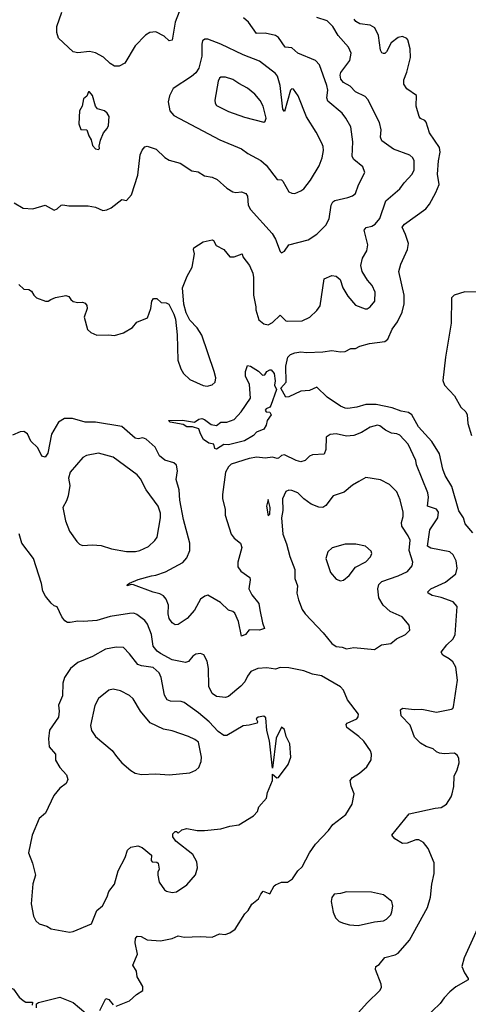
# Model space of a CAD drawing. Extents: x 1954678 to 2060275, y 904822 to 1016299.
# Tile 152 of 256: x 2050392 to 2053429, y 915319 to 921992. Entities that reach past the tile are written whole.
import ezdxf

# ---------------------------------------------------------------- set-up
doc = ezdxf.new("R2010")
doc.units = 0

msp = doc.modelspace()

# ---------------------------------------------------------------- linework, layer by layer
at = {"layer": '0CON20XD'}
for points in [[(2051472.5, 922045), (2051444.6, 921975.4), (2051425, 921853.3), (2051405, 921848.8), (2051370.8, 921880.8), (2051315, 921910), (2051274.1, 921905.9), (2051244.3, 921885.7), (2051174, 921815), (2051105, 921696), (2051065, 921675.8), (2051035, 921676.9), (2051005, 921694.4), (2050958.7, 921738.7), (2050905, 921768), (2050865, 921775.7), (2050785, 921768.1), (2050753.6, 921773.6), (2050655, 921867.5), (2050644.2, 921904.2), (2050642.9, 921945), (2050677.3, 922042.7)], [(2050355, 920750.8), (2050415, 920714.2), (2050480.7, 920709.3), (2050565, 920733.8), (2050625, 920701.2), (2050645, 920708.8), (2050673.3, 920735), (2050685, 920738), (2050725, 920730), (2050855, 920730.8), (2050905, 920721.2), (2050955, 920698.8), (2050983.3, 920703.3), (2051012.3, 920717.7), (2051085, 920773.3), (2051115, 920766.7), (2051148.8, 920805), (2051193, 920937), (2051207.8, 921075), (2051221.7, 921108.3), (2051240.6, 921129.4), (2051255, 921135.6), (2051316, 921115), (2051375, 921058.6), (2051405, 921039.2), (2051478.5, 921018.5), (2051557, 920967), (2051600.5, 920960.5), (2051644.5, 920934.5), (2051695, 920925.5), (2051729.8, 920909.8), (2051795, 920849.2), (2051835, 920825.8), (2051855, 920820), (2051895, 920825.7), (2051924.2, 920814.2), (2051934.2, 920795), (2051939.4, 920735), (2051954.4, 920705), (2052101.7, 920541.7), (2052124, 920504), (2052155, 920421.2), (2052165, 920411.2), (2052185, 920424), (2052215, 920466), (2052345, 920500.8), (2052405, 920537.5), (2052465, 920600), (2052488, 920642), (2052501.5, 920735), (2052513.1, 920756.9), (2052525, 920765.6), (2052615, 920785.7), (2052645, 920798), (2052665, 920814), (2052686.4, 920873.6), (2052728, 920955), (2052716, 920995), (2052654.2, 921044.2), (2052644.3, 921064.3), (2052648.2, 921165), (2052634.3, 921265), (2052601.4, 921325), (2052575, 921357.5), (2052478.7, 921438.7), (2052472.4, 921462.4), (2052477.8, 921515), (2052472.3, 921545), (2052421.1, 921685), (2052395.8, 921715), (2052276.2, 921765), (2052235, 921800), (2052188.8, 921805), (2052145, 921871.4), (2052125, 921884.3), (2052055, 921900), (2051995, 921897.8), (2051942.2, 921975), (2051906.9, 922005)], [(2051708.7, 919608.7), (2051625, 919853.8), (2051595, 919903.3), (2051543.8, 919955), (2051518.8, 920005), (2051503.8, 920065), (2051493.8, 920175), (2051526.4, 920253.6), (2051560.8, 920315), (2051575.8, 920404.2), (2051568.6, 920435), (2051571.9, 920445), (2051635, 920485.2), (2051695, 920500.5), (2051704.5, 920494.5), (2051722, 920462), (2051775, 920433.3), (2051815, 920383.8), (2051845, 920384), (2051897.5, 920405), (2051903.3, 920385), (2051948.9, 920325), (2051970.4, 920275), (2051975.5, 920244.5), (2051974.2, 920124.2), (2051991.2, 920045), (2051990, 920025), (2052011.7, 919958.3), (2052045, 919930), (2052075, 919924), (2052105, 919940), (2052155, 919988.8), (2052195, 919951.9), (2052205, 919949.4), (2052305, 919952), (2052356.7, 919975), (2052405, 920020), (2052427.3, 920052.7), (2052454.5, 920235.5), (2052505, 920259.2), (2052535, 920254), (2052561.7, 920231.7), (2052580, 920175), (2052615, 920117.5), (2052665, 920057.1), (2052731.7, 920031.7), (2052745, 920032.9), (2052765, 920045.7), (2052796.9, 920085), (2052798.1, 920145), (2052779.4, 920189.4), (2052746.4, 920226.4), (2052711.2, 920285), (2052701.2, 920325), (2052714.2, 920375), (2052742.9, 920425), (2052750, 920465), (2052723.8, 920566.2), (2052737.3, 920582.7), (2052776.9, 920593.1), (2052799.5, 920605), (2052831.5, 920645), (2052871.4, 920765), (2052967.1, 920845), (2052994.4, 920885), (2053049.4, 920945), (2053063.1, 920975), (2053062.5, 921035), (2053054, 921055), (2053033.3, 921073.3), (2052924, 921114), (2052845, 921170.8), (2052834.5, 921195), (2052840, 921245), (2052828.9, 921295), (2052750.2, 921450.2), (2052730.2, 921470.2), (2052665, 921502.5), (2052630.8, 921540.8), (2052585, 921566.7), (2052567.6, 921587.6), (2052561.4, 921615), (2052566, 921634), (2052628.6, 921715), (2052635.7, 921765), (2052617.5, 921805), (2052548.5, 921885), (2052511.9, 921945), (2052475, 921984.3), (2052405, 922005.6)], [(2053235, 919050), (2053182.6, 919132.6), (2053092.7, 919232.7), (2053046.1, 919315), (2053025, 919328.9), (2052975, 919339.3), (2052915, 919361.6), (2052805, 919384.2), (2052735, 919383.6), (2052673.8, 919365), (2052615, 919356.2), (2052595, 919359.6), (2052565, 919373.5), (2052475, 919434.5), (2052405, 919500.8), (2052355, 919479.2), (2052294.8, 919475.2), (2052215, 919435.6), (2052195, 919434.2), (2052160.9, 919495), (2052195.4, 919535), (2052193.4, 919643.4), (2052208.6, 919705), (2052225, 919722), (2052256, 919734), (2052295, 919740), (2052333.8, 919736.2), (2052445, 919740.6), (2052505, 919750.8), (2052565, 919742), (2052596.1, 919743.9), (2052635, 919763.3), (2052665, 919763.3), (2052695, 919778.8), (2052761.7, 919798.3), (2052865, 919812), (2052884.1, 919825.9), (2052913.5, 919895), (2052950, 919945), (2052981.1, 920008.9), (2052994.7, 920065.3), (2052994.7, 920125), (2052958.5, 920285), (2052973.5, 920335), (2053018.4, 920435), (2053024.1, 920475), (2053005.4, 920535), (2052981.4, 920585), (2052998.1, 920605), (2053141.2, 920708.8), (2053167.4, 920742.6), (2053210.2, 920819.8), (2053232.3, 920875), (2053221.4, 920945), (2053227, 921035), (2053238.1, 921095), (2053234.7, 921124.7), (2053167.5, 921225), (2053145, 921296.2), (2053135, 921308), (2053105, 921322.5), (2053097.1, 921335), (2053075.6, 921405), (2053078.5, 921478.5), (2053013.3, 921523.3), (2052992.7, 921555), (2052994, 921585), (2053012.7, 921635), (2053037.5, 921735), (2053035.7, 921795), (2053020, 921855), (2053013.3, 921865), (2052985, 921878), (2052955, 921870.4), (2052906.5, 921835), (2052875, 921774.3), (2052865, 921763.1), (2052855, 921761.9), (2052845, 921767.5), (2052835.5, 921785), (2052821.3, 921885), (2052797.2, 921937.2), (2052765, 921954.6), (2052695, 921964.6), (2052669.1, 921979.1), (2052656.9, 921995)], [(2052255, 920814.2), (2052295, 920830.8), (2052315, 920846), (2052361.9, 920905), (2052419.3, 921000.7), (2052440, 921055), (2052449.2, 921105), (2052447.7, 921132.3), (2052438.6, 921155), (2052400.2, 921230.2), (2052335, 921334.2), (2052277.1, 921475), (2052245, 921521.2), (2052235, 921524), (2052225, 921514), (2052185, 921368.8), (2052173.6, 921385), (2052156.5, 921545), (2052138, 921608), (2052125, 921627.5), (2052015, 921710.5), (2051905, 921754.4), (2051753.3, 921826.7), (2051665, 921860.6), (2051645, 921860), (2051630.8, 921849.2), (2051624.6, 921825.4), (2051625.5, 921745), (2051605, 921663.8), (2051585, 921632), (2051555, 921605.8), (2051432, 921525), (2051407.5, 921475), (2051397.5, 921435), (2051409.2, 921375), (2051435, 921342.9), (2051746.9, 921176.9), (2051895, 921115.6), (2051938, 921085), (2052025, 921037.8), (2052061.9, 921005), (2052135, 920908.8), (2052165, 920906.7), (2052175, 920896.7), (2052215, 920826.2), (2052235.8, 920815.8), (2052255, 920814.2)], [(2052045, 921296.2), (2052055, 921303.3), (2052062, 921325), (2052040.6, 921405), (2052020.6, 921445), (2051985, 921487.1), (2051935, 921528.1), (2051875, 921558.1), (2051835, 921586.4), (2051785, 921602.7), (2051755, 921602.2), (2051745, 921595.7), (2051735.5, 921575), (2051713.2, 921446.8), (2051715.7, 921425), (2051725, 921410.8), (2051805, 921370), (2051915, 921330), (2052045, 921296.2)], [(2050925, 921112.5), (2050931.7, 921118.3), (2050930, 921135), (2050940, 921175), (2050960, 921225), (2050985, 921253.3), (2050994, 921275), (2050997.5, 921335), (2050985, 921358.8), (2050966.2, 921375), (2050918.3, 921388.3), (2050906.1, 921406.1), (2050885, 921477.5), (2050865, 921502.5), (2050858.3, 921501.7), (2050846.1, 921473.9), (2050823.3, 921455), (2050816.2, 921405), (2050796.2, 921375), (2050792, 921285), (2050806.4, 921246.4), (2050847.5, 921245), (2050860, 921205), (2050877, 921177), (2050885, 921140), (2050905, 921117.5), (2050925, 921112.5)], [(2050386.1, 920196.1), (2050420, 920165), (2050455, 920162.5), (2050473, 920153), (2050487.5, 920125), (2050506.4, 920106.4), (2050566.4, 920083.6), (2050585, 920083.3), (2050602.5, 920095), (2050635, 920110), (2050705, 920123.3), (2050725, 920116.7), (2050738, 920095), (2050755, 920081.4), (2050785, 920074.3), (2050818.3, 920078.3), (2050835, 920071.2), (2050846.2, 920055), (2050849.2, 920035), (2050830, 919975), (2050852.3, 919892.3), (2050875, 919871.2), (2050915, 919853.8), (2050994.1, 919855.9), (2051035, 919850.8), (2051095, 919869.2), (2051155, 919906.7), (2051185, 919942), (2051257.7, 919972.3), (2051279.2, 920035), (2051286.2, 920085), (2051298.3, 920101.7), (2051321.7, 920101.7), (2051350, 920075), (2051385, 920072.5), (2051403, 920063), (2051437, 919997), (2051447, 919963), (2051457.5, 919855), (2051462.9, 919685), (2051484, 919625), (2051501.2, 919595), (2051545, 919554), (2051635, 919512), (2051661.7, 919508.3), (2051695, 919516.2), (2051716, 919535), (2051719.2, 919565), (2051708.7, 919608.7)], [(2053510, 920145), (2053405, 920146.5), (2053333.3, 920125), (2053315, 920106.7), (2053314.6, 919935), (2053274.6, 919705), (2053257, 919547), (2053268, 919515), (2053335, 919443.8), (2053380, 919365), (2053413.3, 919335), (2053422, 919315), (2053426.9, 919255), (2053451.9, 919175)], [(2051725, 919082), (2051712.5, 919085), (2051706.1, 919116.1), (2051672.9, 919122.9), (2051637.8, 919147.8), (2051615.7, 919185), (2051605, 919218), (2051562.4, 919232.4), (2051525, 919232.9), (2051498.8, 919248.8), (2051410, 919265), (2051400, 919275), (2051495, 919277.1), (2051575, 919264.2), (2051606.1, 919283.9), (2051625, 919288.2), (2051643, 919283), (2051688.3, 919248.3), (2051725, 919242.5), (2051755, 919263.3), (2051795, 919263.3), (2051845, 919283.3), (2051892, 919335), (2051954, 919426), (2051948.7, 919518.7), (2051920, 919575), (2051921.7, 919608.3), (2051935, 919647.5), (2051955, 919643.3), (2052009.7, 919609.7), (2052036.4, 919583.6), (2052052.5, 919585), (2052065, 919606.7), (2052085, 919618), (2052095, 919618), (2052114.5, 919595), (2052122.7, 919545), (2052117.3, 919515), (2052131.8, 919485), (2052093.1, 919376.9), (2052085, 919365.8), (2052060, 919355), (2052054.4, 919345), (2052062, 919335), (2052085, 919331.2), (2052094.2, 919315), (2052067.5, 919275), (2052061.5, 919245), (2052044.2, 919215.8), (2051995, 919196.7), (2051976.2, 919175), (2051915, 919137.3), (2051805, 919110), (2051775, 919112.5), (2051725, 919082)], [(2052685.7, 915264.3), (2052745, 915330), (2052833.3, 915415), (2052841.2, 915435), (2052840, 915455), (2052801.2, 915555), (2052803.3, 915575), (2052825, 915590), (2052865, 915635.7), (2052935, 915655.6), (2052955, 915667.1), (2053031.1, 915755), (2053153.8, 915975), (2053174.6, 916045.4), (2053182.7, 916132.7), (2053197.5, 916205), (2053197.5, 916277.5), (2053158.8, 916375), (2053126.2, 916415), (2053095, 916433.3), (2053075, 916433.8), (2053015, 916411.2), (2052985, 916410), (2052931.7, 916441.7), (2052912.5, 916465), (2053029.3, 916610.7), (2053205, 916649.2), (2053245, 916652.5), (2053280.8, 916675), (2053314.3, 916725), (2053320.6, 916745), (2053331.1, 916795), (2053334.3, 916865), (2053355, 916907.5), (2053366.9, 916955), (2053366, 916985), (2053356.7, 917005), (2053335, 917022), (2053265, 917015.7), (2053235, 917022.2), (2053215, 917030.6), (2053191.2, 917051.2), (2053145, 917067.1), (2053105, 917090), (2053065, 917128.8), (2053035, 917211.2), (2052974.2, 917274.2), (2052970, 917315), (2052984.1, 917325.9), (2053065, 917317.1), (2053115, 917318.6), (2053215, 917298.6), (2053315, 917318.8), (2053325.7, 917324.3), (2053330, 917335), (2053355.4, 917515), (2053344.6, 917604.6), (2053325, 917640), (2053300.9, 917660.9), (2053256.7, 917685), (2053246.2, 917705), (2053284.2, 917755), (2053327.1, 917795), (2053340, 917825), (2053353.1, 918015), (2053327.2, 918047.2), (2053245, 918076.2), (2053185, 918089.5), (2053158, 918105), (2053155.8, 918115), (2053175.8, 918135), (2053275, 918180.9), (2053344, 918236), (2053353.8, 918275), (2053348.2, 918325), (2053326.9, 918365), (2053304, 918385), (2053175, 918409.6), (2053153.2, 918425), (2053169.7, 918535), (2053222.3, 918615), (2053228.8, 918655), (2053215, 918675.5), (2053152.9, 918695), (2053159.6, 918755), (2053155.4, 918785), (2053078.1, 918975), (2053074.5, 919005), (2053021.9, 919115), (2052965, 919175.8), (2052945, 919185.8), (2052909.7, 919189.7), (2052869.8, 919209.8), (2052830.3, 919240.3), (2052815, 919244.2), (2052765, 919230), (2052706.7, 919193.3), (2052655, 919174.5), (2052605, 919168.6), (2052535, 919185.7), (2052495, 919181.2), (2052468.3, 919161.7), (2052465, 919080), (2052452.7, 919047.3), (2052375, 919043.3), (2052355, 919034.3), (2052324.6, 919005.4), (2052295, 918995.5), (2052265, 919003.6), (2052185, 919042.9), (2052165, 919039.2), (2052145, 919020), (2052135, 919018), (2052105, 919027.5), (2052055, 919021.4), (2051996.8, 919026.8), (2051945, 919019.1), (2051825, 918978.9), (2051805, 918960.8), (2051784.6, 918925.4), (2051765.6, 918775), (2051765.8, 918744.2), (2051783.5, 918675), (2051784.5, 918635), (2051824.6, 918504.6), (2051845, 918477.5), (2051886.2, 918445), (2051895.8, 918415.8), (2051870, 918315), (2051870, 918285), (2051890, 918255), (2051950.7, 918210.7), (2051953.8, 918195), (2051943.3, 918135), (2051964.4, 918095), (2052010.6, 918035), (2052017.8, 917992.2), (2052035.6, 917905), (2052050, 917865), (2052015, 917855.7), (2051945, 917857.5), (2051921.2, 917825), (2051894, 917814), (2051874.5, 917914.5), (2051849.1, 917969.1), (2051835, 917981.2), (2051805, 917991.2), (2051752.6, 918042.6), (2051665, 918091.4), (2051645, 918085.8), (2051617.5, 918065), (2051575, 917989.2), (2051527, 917933), (2051465, 917894), (2051445, 917890), (2051425, 917904), (2051403.8, 917933.8), (2051397.5, 917965), (2051400, 918025), (2051384.6, 918065), (2051366.5, 918086.5), (2051341.1, 918101.1), (2051295, 918111.5), (2051162.7, 918162.7), (2051146, 918164), (2051120, 918155), (2051122.5, 918165), (2051135, 918172.5), (2051195, 918197.1), (2051285, 918223.5), (2051313.6, 918226.4), (2051379.9, 918250.1), (2051496.7, 918313.3), (2051525, 918345.7), (2051543.9, 918395), (2051545.3, 918445.3), (2051502.2, 918605), (2051475.7, 918735), (2051472.8, 918805), (2051452.1, 918875), (2051461.5, 918935), (2051453.3, 918973.3), (2051435, 918988), (2051375, 919007.5), (2051340, 919035), (2051309.2, 919095), (2051249.1, 919149.1), (2051225, 919157.8), (2051195, 919151.1), (2051175, 919156.7), (2051085, 919234.4), (2050904.6, 919264.6), (2050835, 919263.3), (2050750.1, 919290.1), (2050695, 919288.2), (2050655, 919263.3), (2050608, 919182), (2050583.5, 919055), (2050565, 919027.1), (2050543.1, 919033.1), (2050515, 919090), (2050468.8, 919135), (2050444.3, 919184.3), (2050421.2, 919201.2), (2050395, 919199.4), (2050343.5, 919176.5)], [(2051115, 918386.9), (2051177.3, 918387.3), (2051205, 918394.4), (2051265, 918422), (2051308, 918462), (2051323.1, 918485), (2051346.4, 918615), (2051345, 918647.5), (2051329.5, 918695), (2051247.8, 918805), (2051211.2, 918881.2), (2051187.4, 918907.4), (2051025, 919027.1), (2050925, 919054), (2050845, 919039.2), (2050820, 919025), (2050734.2, 918925), (2050722.2, 918885), (2050731.1, 918835), (2050720.3, 918765), (2050709.6, 918730.4), (2050684.3, 918685), (2050701.4, 918595), (2050729.2, 918525), (2050778.8, 918455), (2050797.5, 918437.5), (2050818.3, 918428.3), (2050885, 918432.7), (2050945, 918428.2), (2051015, 918406.9), (2051115, 918386.9)], [(2053460.8, 918515), (2053408, 918575), (2053396, 918615), (2053365, 918663.3), (2053318.4, 918828.4), (2053273.4, 918903.4), (2053256.6, 918945), (2053235, 919050)], [(2052795, 917724.2), (2052842.5, 917755), (2052904.6, 917765.4), (2052943.4, 917796.6), (2053005.4, 917824.6), (2053032.9, 917855), (2053029.3, 917889.3), (2052982, 917945), (2052900.8, 917980.8), (2052853.1, 918023.1), (2052823.3, 918075), (2052817.3, 918135), (2052824.5, 918165), (2052845, 918183.8), (2052955, 918222.1), (2053017.2, 918252.8), (2053049.3, 918290.7), (2053053.1, 918315), (2053029.1, 918395), (2053035.4, 918465.4), (2053023.1, 918495), (2052979.4, 918559.4), (2052977.3, 918585), (2052989.1, 918625), (2052989.6, 918655), (2052968.8, 918738.8), (2052945, 918791.2), (2052895, 918841.4), (2052835, 918874), (2052735, 918889.2), (2052688.9, 918861.1), (2052645, 918837.1), (2052589.1, 918790.9), (2052515, 918764.2), (2052465, 918698.8), (2052445, 918686), (2052417.3, 918687.3), (2052365, 918707.5), (2052315, 918744.2), (2052275, 918784.4), (2052235, 918801.9), (2052215, 918803.1), (2052195, 918794.4), (2052172.5, 918745), (2052172.9, 918665), (2052164.8, 918615), (2052174.6, 918505), (2052199.5, 918439.5), (2052220.6, 918355), (2052255.6, 918265), (2052254.4, 918205), (2052273.3, 918155), (2052268.1, 918105), (2052279.5, 918059.5), (2052304.3, 917995), (2052324.6, 917964.6), (2052447.8, 917837.8), (2052505, 917763.8), (2052535, 917743.3), (2052575, 917740), (2052605, 917727.5), (2052655, 917738), (2052795, 917724.2)], [(2052075, 918630), (2052085, 918640), (2052087.5, 918685), (2052075, 918740), (2052062.5, 918695), (2052075, 918630)], [(2052643.4, 916676.6), (2052657.1, 916745), (2052636.6, 916796.6), (2052630, 916835), (2052644.5, 916855.5), (2052693.8, 916885), (2052742.3, 916927.7), (2052771.2, 916975), (2052773.9, 917013.9), (2052767, 917037), (2052721.7, 917101.7), (2052687.5, 917135), (2052606.1, 917196.1), (2052602.5, 917215), (2052610, 917225), (2052674, 917255), (2052683.6, 917266.4), (2052686.5, 917285), (2052612.7, 917382.7), (2052585, 917448.6), (2052565, 917470.6), (2052435, 917544.3), (2052375, 917555.8), (2052315, 917580), (2052215, 917598.9), (2052155, 917602.9), (2052125, 917590), (2052065, 917600), (2052005, 917594.4), (2051958, 917575), (2051934.1, 917544.1), (2051915.6, 917505), (2051890, 917475), (2051806.7, 917405), (2051785, 917399.2), (2051725, 917405.7), (2051695.6, 917425), (2051672.3, 917472.3), (2051670.7, 917595), (2051661.9, 917645), (2051638.3, 917688.3), (2051617.1, 917697.1), (2051585, 917693.1), (2051565, 917678.6), (2051535, 917642.5), (2051515, 917636.5), (2051424, 917654), (2051345, 917696.7), (2051323.3, 917713.3), (2051296.8, 917746.8), (2051284.7, 917824.7), (2051258.6, 917895), (2051239.3, 917919.3), (2051185, 917960.8), (2051165, 917969.2), (2051135, 917967.1), (2051005, 917948.5), (2050915, 917921.3), (2050825, 917912.5), (2050785, 917915.5), (2050735, 917906.7), (2050715, 917905.7), (2050697.4, 917917.4), (2050677.5, 917945), (2050645, 918012.5), (2050625, 918020), (2050605, 918037.5), (2050566.7, 918085), (2050548.3, 918118.3), (2050540.5, 918170.5), (2050485, 918340), (2050406.7, 918445), (2050387.7, 918507.7)], [(2052565, 918190), (2052585, 918192.5), (2052623.8, 918225), (2052665, 918281.2), (2052735, 918318.1), (2052767.6, 918352.4), (2052775.7, 918375), (2052771.2, 918391.2), (2052732.5, 918425), (2052668.3, 918438.3), (2052595, 918436.9), (2052508.3, 918411.7), (2052477.5, 918385), (2052465, 918340), (2052496, 918245), (2052535, 918201.2), (2052565, 918190)], [(2050729.3, 915809.3), (2050755, 915813.3), (2050878, 915865), (2050914.5, 915955.5), (2050954.1, 915985.9), (2050985, 916046.7), (2050995.5, 916084.5), (2051035, 916132.5), (2051059.4, 916225), (2051105.5, 916315), (2051121.5, 916365), (2051144.6, 916385.4), (2051192.7, 916392.7), (2051222.3, 916382.3), (2051285, 916330), (2051283.3, 916295), (2051290, 916285), (2051321.7, 916281.7), (2051330, 916275), (2051337.5, 916235), (2051327.5, 916215), (2051327.5, 916195), (2051337, 916147), (2051372.5, 916095), (2051386.1, 916086.1), (2051425, 916078), (2051455, 916081.9), (2051525, 916128.8), (2051583.6, 916196.4), (2051596.7, 916245), (2051591.2, 916285), (2051565, 916333.8), (2051450, 916425), (2051430, 916455), (2051430, 916475), (2051445, 916490), (2051455, 916490), (2051465, 916480), (2051489.3, 916500.7), (2051525, 916510), (2051595, 916497.5), (2051642.7, 916497.3), (2051755, 916508.6), (2051815, 916527.1), (2051875, 916536.7), (2051975, 916597.5), (2052002.5, 916625), (2052011.7, 916658.3), (2052064, 916716), (2052070.8, 916755), (2052103.3, 916835), (2052105, 916880), (2052133, 916853), (2052145, 916857.5), (2052210, 916945), (2052227.5, 916995), (2052221.4, 917085), (2052197.1, 917135), (2052185, 917182.5), (2052165, 917197.5), (2052127.8, 917122.2), (2052105, 916920), (2052083, 917105), (2052065.3, 917175), (2052058.6, 917261.4), (2052045, 917272.9), (2052007.5, 917265), (2051992.5, 917255), (2052002.5, 917235), (2052000, 917225), (2051945, 917210), (2051905, 917207.1), (2051795, 917140), (2051775, 917140), (2051735, 917168.2), (2051675, 917233.3), (2051604, 917295), (2051505, 917364.3), (2051485, 917371.5), (2051413.9, 917373.9), (2051391.8, 917381.8), (2051372.7, 917415), (2051350.6, 917535), (2051335.7, 917565), (2051295, 917602.2), (2051217.4, 917612.6), (2051192, 917622), (2051136.9, 917695), (2051095, 917736.7), (2051045, 917740.6), (2050973.4, 917726.6), (2050885, 917675.7), (2050785, 917635.5), (2050737.1, 917595), (2050696.8, 917533.2), (2050685.5, 917494.5), (2050681.2, 917408.8), (2050654.3, 917345.7), (2050658.6, 917305), (2050654.3, 917265), (2050595, 917176.7), (2050587.5, 917117.5), (2050591.9, 917065), (2050634.3, 917015), (2050635, 916973.8), (2050664.3, 916925), (2050709.2, 916875), (2050718.3, 916841.7), (2050706.7, 916815), (2050665, 916783.3), (2050624.2, 916735), (2050566.2, 916615), (2050525, 916578.8), (2050476.5, 916465), (2050452.5, 916345), (2050480, 916275), (2050498.8, 916195), (2050482, 916135), (2050470.3, 915999.7), (2050485.6, 915915.6), (2050502, 915885), (2050523.3, 915865), (2050575, 915848.8), (2050605, 915830), (2050729.3, 915809.3)], [(2051405, 916874.2), (2051545, 916888.8), (2051585, 916906.7), (2051605, 916923.3), (2051620.8, 916965), (2051622.5, 916995), (2051601.8, 917095), (2051578.6, 917115), (2051535, 917134.5), (2051425, 917171.9), (2051365, 917184.3), (2051275, 917225.8), (2051210.8, 917305), (2051160.2, 917390.2), (2051135, 917411.2), (2051075, 917443.1), (2051025, 917454.2), (2050995, 917449.2), (2050925, 917391.2), (2050901.4, 917345), (2050872, 917208), (2050879.2, 917175), (2050904.6, 917135), (2051018.7, 917038.7), (2051048.5, 916998.5), (2051085, 916956.2), (2051144.4, 916904.4), (2051175, 916886.2), (2051216.4, 916876.4), (2051315, 916880.8), (2051405, 916874.2)], [(2051045, 915306.2), (2051136.1, 915343.9), (2051183.6, 915386.4), (2051226.1, 915413.9), (2051225, 915440), (2051186.7, 915505), (2051183.3, 915545), (2051157.5, 915585), (2051190.7, 915659.3), (2051174, 915735), (2051177.5, 915765), (2051188.3, 915781.7), (2051215, 915778.8), (2051255, 915756), (2051345, 915748.8), (2051424.1, 915765.9), (2051465, 915783.8), (2051505.9, 915774.1), (2051615, 915780), (2051695, 915773.8), (2051745, 915797.5), (2051783, 915793), (2051815, 915803.3), (2051851.7, 915828.3), (2051916.4, 915933.6), (2051940, 915955), (2051965, 915997.5), (2052010, 916035), (2052023.9, 916066.1), (2052040, 916085), (2052085, 916067.5), (2052115, 916122.5), (2052125, 916130), (2052165, 916146.7), (2052205, 916146.7), (2052239.5, 916170.5), (2052275.9, 916224.1), (2052305, 916250), (2052353.6, 916346.4), (2052395.5, 916404.5), (2052483.7, 916496.3), (2052512.8, 916537.2), (2052600.8, 916605), (2052643.4, 916676.6)], [(2052685, 915854.2), (2052795, 915878.8), (2052855, 915885.8), (2052875, 915895.8), (2052904.2, 915925), (2052912.5, 915945), (2052919.2, 915985), (2052911.2, 916015), (2052855, 916061.2), (2052775, 916080), (2052605, 916081.4), (2052565, 916069.2), (2052522.5, 916065), (2052505, 916042.5), (2052500, 916015), (2052514.4, 915944.4), (2052531.2, 915905), (2052555, 915880.8), (2052585, 915868.6), (2052625, 915858.1), (2052685, 915854.2)], [(2053515, 915883.3), (2053401.4, 915635), (2053386, 915575), (2053403, 915533), (2053427.5, 915495), (2053427.5, 915485), (2053345, 915438.8), (2053305, 915403.8), (2053265.7, 915364.3), (2053238.8, 915325), (2053134.3, 915225)], [(2050045, 915302.5), (2049995, 915336.7), (2049865, 915398.6), (2049813.3, 915415), (2049806.7, 915435), (2049885, 915510), (2049905, 915510), (2049945, 915480), (2049965, 915474.2), (2049995, 915477.5), (2050057.7, 915467.7), (2050155, 915464.2), (2050255, 915480.8), (2050275, 915474), (2050305, 915445.7), (2050351.5, 915421.5), (2050388.9, 915368.9), (2050415, 915344.3), (2050435, 915334.4), (2050480, 915335), (2050476.7, 915313.3)], [(2050506.2, 915295), (2050506.7, 915323.3), (2050519.2, 915330.8), (2050665, 915367.5), (2050755, 915331.2), (2050839.3, 915259.3)], [(2050935, 915276.7), (2050975, 915358.8), (2050995, 915352), (2051025.8, 915315.8)]]:
    msp.add_lwpolyline(points, dxfattribs=at)

doc.saveas('drawing.dxf')
